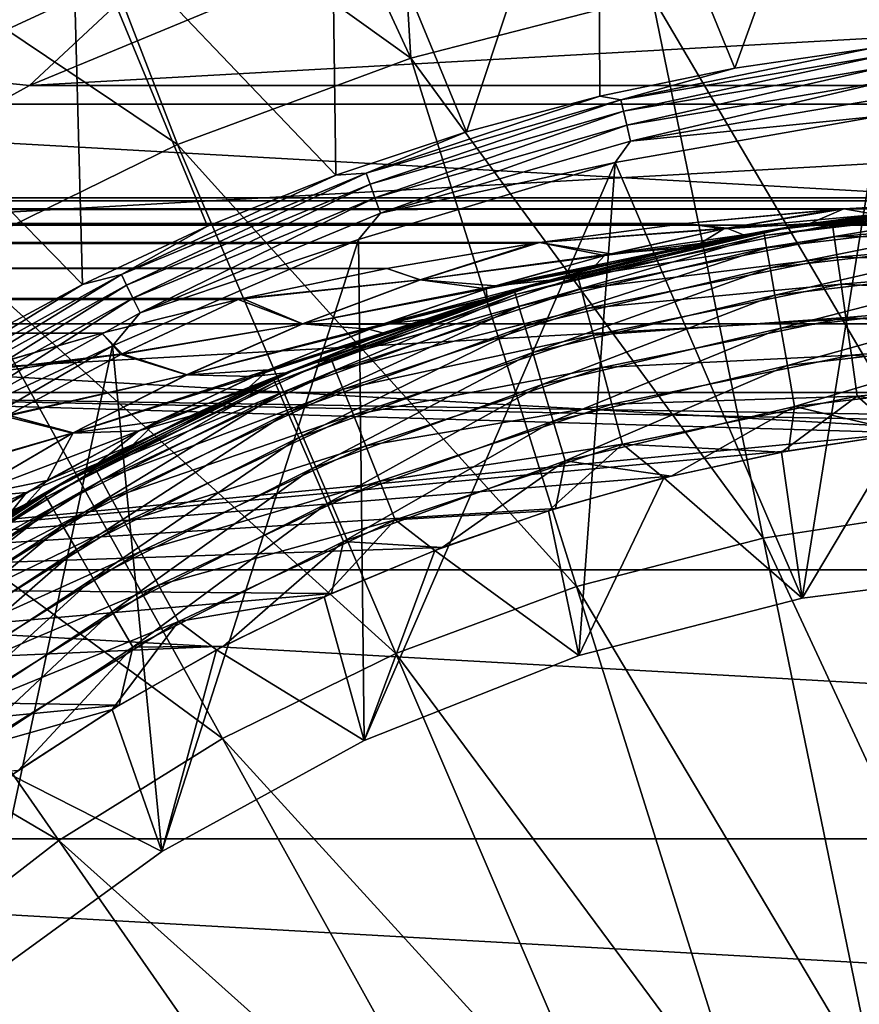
# Model space of a CAD drawing. Header units: metres. Extents: x -99 to 99, y -314 to 25.
# Tile 239 of 256: x 68.83 to 74.55, y 9.52 to 16.21. Entities that reach past the tile are written whole.
import ezdxf

# ---------------------------------------------------------------- set-up
doc = ezdxf.new("R2010")
doc.units = ezdxf.units.M
doc.layers.add('solid_K2442E1000C35', color=7, linetype='CONTINUOUS')

msp = doc.modelspace()

# ---------------------------------------------------------------- linework, layer by layer
at = {"layer": 'solid_K2442E1000C35'}
for points in [[(71.269821, 19.685183, 105.463318), (70.214149, 18.719818, 105.735352), (71.495819, 15.949481, 106.922951)], [(71.269821, 19.685183, 105.463318), (71.495819, 15.949481, 106.922951), (73.135078, 16.373915, 106.922951)], [(70.214149, 18.719818, 105.735352), (68.987137, 17.746292, 105.937035), (71.495819, 15.949481, 106.922951)], [(72.769127, 18.154652, 67.748955), (74.624939, 18.438951, 67.748955), (73.699707, 15.881289, 61.214134)], [(74.624939, 18.438951, 67.748955), (74.627853, 16.017242, 61.214134), (73.699707, 15.881289, 61.214134)], [(70.951591, 17.684059, 67.748955), (72.769127, 18.154652, 67.748955), (71.874939, 15.448812, 61.214134)], [(72.769127, 18.154652, 67.748955), (72.781029, 15.691598, 61.214134), (71.874939, 15.448812, 61.214134)], [(72.769127, 18.154652, 67.748955), (73.699707, 15.881289, 61.214134), (72.781029, 15.691598, 61.214134)], [(68.987137, 17.746292, 105.937035), (67.68177, 16.858307, 106.038902), (69.907913, 15.361385, 106.922951)], [(68.987137, 17.746292, 105.937035), (69.907913, 15.361385, 106.922951), (71.495819, 15.949481, 106.922951)], [(69.190994, 17.032003, 67.748955), (70.951591, 17.684059, 67.748955), (70.984497, 15.153751, 61.214134)], [(70.951591, 17.684059, 67.748955), (71.874939, 15.448812, 61.214134), (70.984497, 15.153751, 61.214134)], [(68.814323, 17.5394, 69.623055), (69.190994, 17.032003, 67.748955), (67.505394, 16.205179, 67.748955)], [(67.505394, 16.205179, 67.748955), (69.190994, 17.032003, 67.748955), (69.26255, 14.410977, 61.214134)], [(69.190994, 17.032003, 67.748955), (70.112717, 14.807416, 61.214134), (69.26255, 14.410977, 61.214134)], [(69.190994, 17.032003, 67.748955), (70.984497, 15.153751, 61.214134), (70.112717, 14.807416, 61.214134)], [(64.030457, 15.636824, -4), (65.859055, 16.934303, -4), (88.969543, 15.636824, -4)], [(65.859055, 16.934303, -4), (87.140945, 16.934303, -4), (88.969543, 15.636824, -4)], [(67.68177, 16.858307, 106.038902), (68.38765, 14.61566, 106.922951), (69.907913, 15.361385, 106.922951)], [(67.902145, 16.21727, -0.150918), (68.09951, 15.845012, -0.037981), (69.8619, 16.660381, -0.037981)], [(69.8619, 16.660381, -0.037981), (68.09951, 15.845012, -0.037981), (68.90049, 15.763797)], [(69.8619, 16.660381, -0.037981), (68.90049, 15.763797), (70.715027, 16.516176)], [(74.808861, 16.630329, 106.922951), (73.135078, 16.373915, 106.922951), (75.189697, 12.885227, 108.093414)], [(82.284973, 16.516176), (70.715027, 16.516176), (68.90049, 15.763797)], [(84.09951, 15.763797), (82.284973, 16.516176), (68.90049, 15.763797)], [(73.135078, 16.373915, 106.922951), (71.495819, 15.949481, 106.922951), (73.892845, 12.686557, 108.093414)], [(73.135078, 16.373915, 106.922951), (73.892845, 12.686557, 108.093414), (75.189697, 12.885227, 108.093414)], [(67.505394, 16.205179, 67.748955), (69.26255, 14.410977, 61.214134), (68.436874, 13.965777, 61.214134)], [(72.924179, 15.666691, 61.110237), (73.699707, 15.881289, 61.214134), (74.627853, 16.017242, 61.214134)], [(72.924179, 15.666691, 61.110237), (74.627853, 16.017242, 61.214134), (74.700775, 15.968547, 61.110237)], [(71.495819, 15.949481, 106.922951), (69.907913, 15.361385, 106.922951), (72.622742, 12.357704, 108.093414)], [(71.495819, 15.949481, 106.922951), (72.622742, 12.357704, 108.093414), (73.892845, 12.686557, 108.093414)], [(72.924179, 15.666691, 61.110237), (74.700775, 15.968547, 61.110237), (72.941956, 15.58881, 61.022266)], [(74.700775, 15.968547, 61.110237), (74.709724, 15.889165, 61.022266), (72.941956, 15.58881, 61.022266)], [(72.924179, 15.666691, 61.110237), (72.781029, 15.691598, 61.214134), (73.699707, 15.881289, 61.214134)], [(72.941956, 15.58881, 61.022266), (74.709724, 15.889165, 61.022266), (72.963852, 15.492889, 60.955631)], [(74.709724, 15.889165, 61.022266), (74.720734, 15.791396, 60.955631), (72.963852, 15.492889, 60.955631)], [(68.09951, 15.845012, -0.037981), (67.181786, 14.812854), (68.90049, 15.763797)], [(84.09951, 15.763797), (68.90049, 15.763797), (67.181786, 14.812854)], [(85.818214, 14.812853), (84.09951, 15.763797), (67.181786, 14.812854)], [(72.963852, 15.492889, 60.955631), (74.720734, 15.791396, 60.955631), (72.988625, 15.384347, 60.914093)], [(74.720734, 15.791396, 60.955631), (74.7332, 15.680763, 60.914093), (72.988625, 15.384347, 60.914093)], [(71.192551, 15.167818, 61.110237), (71.874939, 15.448812, 61.214134), (72.781029, 15.691598, 61.214134)], [(71.192551, 15.167818, 61.110237), (72.781029, 15.691598, 61.214134), (72.924179, 15.666691, 61.110237)], [(72.988625, 15.384347, 60.914093), (74.7332, 15.680763, 60.914093), (74.680573, 15.556073, 60.900002)], [(62.357864, 14.142136, -4), (64.030457, 15.636824, -4), (90.642136, 14.142136, -4)], [(64.030457, 15.636824, -4), (88.969543, 15.636824, -4), (90.642136, 14.142136, -4)], [(71.192551, 15.167818, 61.110237), (72.924179, 15.666691, 61.110237), (71.218933, 15.092416, 61.022266)], [(72.924179, 15.666691, 61.110237), (72.941956, 15.58881, 61.022266), (71.218933, 15.092416, 61.022266)], [(71.218933, 15.092416, 61.022266), (72.941956, 15.58881, 61.022266), (71.251427, 14.99955, 60.955631)], [(72.941956, 15.58881, 61.022266), (72.963852, 15.492889, 60.955631), (71.251427, 14.99955, 60.955631)], [(72.885605, 15.23935, 60.900002), (74.680573, 15.556073, 60.900002), (74.157684, 12.278581, 60.900002)], [(72.988625, 15.384347, 60.914093), (74.680573, 15.556073, 60.900002), (72.885605, 15.23935, 60.900002)], [(74.680573, 15.556073, 60.900002), (75.715096, 12.475332, 60.900002), (74.157684, 12.278581, 60.900002)], [(71.251427, 14.99955, 60.955631), (72.963852, 15.492889, 60.955631), (71.2882, 14.894464, 60.914093)], [(72.963852, 15.492889, 60.955631), (72.988625, 15.384347, 60.914093), (71.2882, 14.894464, 60.914093)], [(71.192551, 15.167818, 61.110237), (70.984497, 15.153751, 61.214134), (71.874939, 15.448812, 61.214134)], [(69.907913, 15.361385, 106.922951), (68.38765, 14.61566, 106.922951), (71.392433, 11.902046, 108.093414)], [(69.907913, 15.361385, 106.922951), (71.392433, 11.902046, 108.093414), (72.622742, 12.357704, 108.093414)], [(71.2882, 14.894464, 60.914093), (72.988625, 15.384347, 60.914093), (72.885605, 15.23935, 60.900002)], [(71.139763, 14.716301, 60.900002), (72.885605, 15.23935, 60.900002), (71.177711, 11.310313, 60.900002)], [(71.2882, 14.894464, 60.914093), (72.885605, 15.23935, 60.900002), (71.139763, 14.716301, 60.900002)], [(72.885605, 15.23935, 60.900002), (72.637238, 11.888187, 60.900002), (71.177711, 11.310313, 60.900002)], [(72.885605, 15.23935, 60.900002), (74.157684, 12.278581, 60.900002), (72.637238, 11.888187, 60.900002)], [(69.527664, 14.4782, 61.110237), (70.984497, 15.153751, 61.214134), (71.192551, 15.167818, 61.110237)], [(69.527664, 14.4782, 61.110237), (71.192551, 15.167818, 61.110237), (69.562325, 14.406226, 61.022266)], [(69.527664, 14.4782, 61.110237), (70.112717, 14.807416, 61.214134), (70.984497, 15.153751, 61.214134)], [(71.192551, 15.167818, 61.110237), (71.218933, 15.092416, 61.022266), (69.562325, 14.406226, 61.022266)], [(69.562325, 14.406226, 61.022266), (71.218933, 15.092416, 61.022266), (69.605019, 14.317582, 60.955631)], [(71.218933, 15.092416, 61.022266), (71.251427, 14.99955, 60.955631), (69.605019, 14.317582, 60.955631)], [(-76.5, 15, 41), (-75.445061, 14.980345, 41.767639), (76.5, 15, 41)], [(75.445061, 14.980345, 40.232365), (-76.5, 15, 41), (76.5, 15, 41)], [(-75.445068, 14.980345, 40.232365), (-76.5, 15, 41), (75.445061, 14.980345, 40.232365)], [(-75.445061, 14.980345, 41.767639), (75.445061, 14.980345, 41.767639), (76.5, 15, 41)], [(69.605019, 14.317582, 60.955631), (71.251427, 14.99955, 60.955631), (69.65332, 14.217275, 60.914093)], [(71.251427, 14.99955, 60.955631), (71.2882, 14.894464, 60.914093), (69.65332, 14.217275, 60.914093)], [(-75.445068, 14.980345, 40.232365), (75.445061, 14.980345, 40.232365), (74.440598, 14.92485, 39.500381)], [(-74.440598, 14.92485, 39.500381), (-75.445068, 14.980345, 40.232365), (74.440598, 14.92485, 39.500381)], [(-75.445061, 14.980345, 41.767639), (-74.440727, 14.924859, 42.499531), (75.445061, 14.980345, 41.767639)], [(-74.440727, 14.924859, 42.499531), (74.440727, 14.924859, 42.499527), (75.445061, 14.980345, 41.767639)], [(74.967117, 14.921471, 38.894947), (75.627831, 14.974623, 1.5), (73.895279, 14.772117, 1.5)], [(73.900284, 14.743732, 1.207365), (73.895279, 14.772117, 1.5), (75.627831, 14.974623, 1.5)], [(73.900284, 14.743732, 1.207365), (75.627831, 14.974623, 1.5), (75.629501, 14.945849, 1.207365)], [(73.900284, 14.743732, 1.207365), (75.629501, 14.945849, 1.207365), (73.915123, 14.659559, 0.925703)], [(75.629501, 14.945849, 1.207365), (75.634476, 14.860522, 0.925703), (73.915123, 14.659559, 0.925703)], [(74.207642, 14.823801, 44.148235), (74.080696, 14.803614, 58), (75.803123, 14.983804, 58)], [(74.363586, 14.818307, 58.290897), (75.803123, 14.983804, 58), (74.080696, 14.803614, 58)], [(74.661087, 14.886853, 43.525505), (74.207642, 14.823801, 44.148235), (75.803123, 14.983804, 58)], [(74.363586, 14.818307, 58.290897), (76.12603, 14.966851, 58.290897), (75.803123, 14.983804, 58)], [(76.128159, 14.881739, 58.572662), (76.12603, 14.966851, 58.290897), (74.363586, 14.818307, 58.290897)], [(75.73101, 14.980276, 39.943222), (74.440598, 14.92485, 39.500381), (75.445061, 14.980345, 40.232365)], [(74.967117, 14.921471, 38.894947), (74.440598, 14.92485, 39.500381), (75.73101, 14.980276, 39.943222)], [(75.576675, 14.971556, 42.268478), (75.445061, 14.980345, 41.767639), (74.440727, 14.924859, 42.499527)], [(75.576675, 14.971556, 42.268478), (74.440727, 14.924859, 42.499527), (75.117752, 14.936177, 42.89822)], [(75.117752, 14.936177, 42.89822), (74.440727, 14.924859, 42.499527), (74.661087, 14.886853, 43.525505)], [(-74.440727, 14.924859, 42.499531), (-74.398483, 14.921737, 42.530289), (74.440727, 14.924859, 42.499527)], [(-74.440598, 14.92485, 39.500381), (74.440598, 14.92485, 39.500381), (74.398499, 14.921738, 39.469719)], [(-74.398499, 14.921738, 39.469723), (-74.440598, 14.92485, 39.500381), (74.398499, 14.921738, 39.469719)], [(-74.398499, 14.921738, 39.469723), (74.398499, 14.921738, 39.469719), (73.360504, 14.824795, 38.714069)], [(-73.360504, 14.824795, 38.714073), (-74.398499, 14.921738, 39.469723), (73.360504, 14.824795, 38.714069)], [(-74.398483, 14.921737, 42.530289), (74.398491, 14.921737, 42.530285), (74.440727, 14.924859, 42.499527)], [(-74.398483, 14.921737, 42.530289), (-73.360489, 14.824792, 43.285942), (74.398491, 14.921737, 42.530285)], [(-73.360489, 14.824792, 43.285942), (73.360489, 14.824793, 43.285942), (74.398491, 14.921737, 42.530285)], [(69.65332, 14.217275, 60.914093), (71.2882, 14.894464, 60.914093), (71.139763, 14.716301, 60.900002)], [(73.360489, 14.824793, 43.285942), (74.440727, 14.924859, 42.499527), (74.398491, 14.921737, 42.530285)], [(73.645462, 14.793345, 43.593361), (74.440727, 14.924859, 42.499527), (73.360489, 14.824793, 43.285942)], [(73.623642, 14.789124, 38.376663), (73.360504, 14.824795, 38.714069), (74.398499, 14.921738, 39.469719)], [(73.623642, 14.789124, 38.376663), (74.398499, 14.921738, 39.469719), (74.440598, 14.92485, 39.500381)], [(73.623642, 14.789124, 38.376663), (74.440598, 14.92485, 39.500381), (74.210327, 14.824217, 37.855389)], [(73.645462, 14.793345, 43.593361), (74.661087, 14.886853, 43.525505), (74.440727, 14.924859, 42.499527)], [(73.645462, 14.793345, 43.593361), (74.207642, 14.823801, 44.148235), (74.661087, 14.886853, 43.525505)], [(74.210327, 14.824217, 37.855389), (74.967117, 14.921471, 38.894947), (73.895279, 14.772117, 1.5)], [(74.210327, 14.824217, 37.855389), (74.440598, 14.92485, 39.500381), (74.967117, 14.921471, 38.894947)], [(74.37574, 14.734039, 58.572662), (76.128159, 14.881739, 58.572662), (74.363586, 14.818307, 58.290897)], [(76.131615, 14.743258, 58.832375), (76.128159, 14.881739, 58.572662), (74.37574, 14.734039, 58.572662)], [(-73.360504, 14.824795, 38.714073), (73.360504, 14.824795, 38.714069), (72.370422, 14.695506, 37.992992)], [(-72.370422, 14.695506, 37.992992), (-73.360504, 14.824795, 38.714073), (72.370422, 14.695506, 37.992992)], [(-73.360489, 14.824792, 43.285942), (-72.370537, 14.695523, 44.006927), (73.360489, 14.824793, 43.285942)], [(-72.370537, 14.695523, 44.006927), (72.370537, 14.695523, 44.006927), (73.360489, 14.824793, 43.285942)], [(85.818214, 14.812853), (67.181786, 14.812854), (65.580643, 13.675435)], [(87.419357, 13.675434), (85.818214, 14.812853), (65.580643, 13.675435)], [(69.527664, 14.4782, 61.110237), (69.26255, 14.410977, 61.214134), (70.112717, 14.807416, 61.214134)], [(73.623642, 14.789124, 38.376663), (72.370422, 14.695506, 37.992992), (73.360504, 14.824795, 38.714069)], [(73.645462, 14.793345, 43.593361), (73.360489, 14.824793, 43.285942), (72.370537, 14.695523, 44.006927)], [(72.437843, 14.43949, 46.578682), (72.390518, 14.426093, 58), (74.080696, 14.803614, 58)], [(72.630966, 14.462955, 58.290897), (74.080696, 14.803614, 58), (72.390518, 14.426093, 58)], [(72.872536, 14.554777, 45.981647), (72.437843, 14.43949, 46.578682), (74.080696, 14.803614, 58)], [(72.630966, 14.462955, 58.290897), (74.363586, 14.818307, 58.290897), (74.080696, 14.803614, 58)], [(74.37574, 14.734039, 58.572662), (74.363586, 14.818307, 58.290897), (72.630966, 14.462955, 58.290897)], [(73.312645, 14.657447, 45.377438), (72.872536, 14.554777, 45.981647), (74.080696, 14.803614, 58)], [(73.758034, 14.747258, 44.765495), (73.312645, 14.657447, 45.377438), (74.080696, 14.803614, 58)], [(73.464188, 14.689584, 36.830872), (74.210327, 14.824217, 37.855389), (73.895279, 14.772117, 1.5)], [(73.623642, 14.789124, 38.376663), (74.210327, 14.824217, 37.855389), (73.464188, 14.689584, 36.830872)], [(73.645462, 14.793345, 43.593361), (73.758034, 14.747258, 44.765495), (74.207642, 14.823801, 44.148235)], [(74.207642, 14.823801, 44.148235), (73.758034, 14.747258, 44.765495), (74.080696, 14.803614, 58)], [(73.915123, 14.659559, 0.925703), (75.634476, 14.860522, 0.925703), (73.939232, 14.522839, 0.666155)], [(75.634476, 14.860522, 0.925703), (75.642548, 14.721928, 0.666155), (73.939232, 14.522839, 0.666155)], [(73.464188, 14.689584, 36.830872), (73.895279, 14.772117, 1.5), (72.197952, 14.369843, 1.5)], [(72.206215, 14.342232, 1.207365), (72.197952, 14.369843, 1.5), (73.895279, 14.772117, 1.5)], [(72.206215, 14.342232, 1.207365), (73.895279, 14.772117, 1.5), (73.900284, 14.743732, 1.207365)], [(72.206215, 14.342232, 1.207365), (73.900284, 14.743732, 1.207365), (72.230728, 14.260351, 0.925703)], [(73.900284, 14.743732, 1.207365), (73.915123, 14.659559, 0.925703), (72.230728, 14.260351, 0.925703)], [(73.623642, 14.789124, 38.376663), (72.812294, 14.607807, 37.25787), (72.370422, 14.695506, 37.992992)], [(72.855507, 14.618647, 44.68256), (73.645462, 14.793345, 43.593361), (72.370537, 14.695523, 44.006927)], [(72.652969, 14.380707, 58.572662), (74.37574, 14.734039, 58.572662), (72.630966, 14.462955, 58.290897)], [(74.395508, 14.596933, 58.832375), (74.37574, 14.734039, 58.572662), (72.652969, 14.380707, 58.572662)], [(73.623642, 14.789124, 38.376663), (73.464188, 14.689584, 36.830872), (72.812294, 14.607807, 37.25787)], [(72.855507, 14.618647, 44.68256), (73.758034, 14.747258, 44.765495), (73.645462, 14.793345, 43.593361)], [(72.855507, 14.618647, 44.68256), (73.312645, 14.657447, 45.377438), (73.758034, 14.747258, 44.765495)], [(74.395508, 14.596933, 58.832375), (76.131615, 14.743258, 58.832375), (74.37574, 14.734039, 58.572662)], [(76.136276, 14.556743, 59.060036), (76.131615, 14.743258, 58.832375), (74.395508, 14.596933, 58.832375)], [(-72.370537, 14.695523, 44.006927), (-72.337395, 14.690567, 44.031044), (72.370537, 14.695523, 44.006927)], [(-72.370422, 14.695506, 37.992992), (72.370422, 14.695506, 37.992992), (72.337418, 14.690571, 37.968971)], [(-72.337418, 14.690571, 37.968975), (-72.370422, 14.695506, 37.992992), (72.337418, 14.690571, 37.968971)], [(-72.337418, 14.690571, 37.968975), (72.337418, 14.690571, 37.968971), (71.332458, 14.520377, 37.237202)], [(-71.332458, 14.520377, 37.237202), (-72.337418, 14.690571, 37.968975), (71.332458, 14.520377, 37.237202)], [(-72.337395, 14.690567, 44.031044), (72.337395, 14.690567, 44.031044), (72.370537, 14.695523, 44.006927)], [(-72.337395, 14.690567, 44.031044), (-71.332428, 14.520371, 44.762821), (72.337395, 14.690567, 44.031044)], [(-71.332428, 14.520371, 44.762821), (71.332436, 14.520371, 44.762817), (72.337395, 14.690567, 44.031044)], [(69.466721, 13.994093, 60.900002), (71.139763, 14.716301, 60.900002), (69.802139, 10.554075, 60.900002)], [(69.65332, 14.217275, 60.914093), (71.139763, 14.716301, 60.900002), (69.466721, 13.994093, 60.900002)], [(71.139763, 14.716301, 60.900002), (71.177711, 11.310313, 60.900002), (69.802139, 10.554075, 60.900002)], [(71.560692, 14.442942, 45.124176), (72.337395, 14.690567, 44.031044), (71.332436, 14.520371, 44.762817)], [(71.559486, 14.442544, 36.874229), (71.332458, 14.520377, 37.237202), (72.337418, 14.690571, 37.968971)], [(71.559486, 14.442544, 36.874229), (72.337418, 14.690571, 37.968971), (72.370422, 14.695506, 37.992992)], [(72.812294, 14.607807, 37.25787), (71.559486, 14.442544, 36.874229), (72.370422, 14.695506, 37.992992)], [(71.560692, 14.442942, 45.124176), (72.370537, 14.695523, 44.006927), (72.337395, 14.690567, 44.031044)], [(72.855507, 14.618647, 44.68256), (72.370537, 14.695523, 44.006927), (71.560692, 14.442942, 45.124176)], [(72.731491, 14.518895, 35.824638), (73.464188, 14.689584, 36.830872), (72.197952, 14.369843, 1.5)], [(72.812294, 14.607807, 37.25787), (73.464188, 14.689584, 36.830872), (72.731491, 14.518895, 35.824638)], [(73.939232, 14.522839, 0.666155), (75.642548, 14.721928, 0.666155), (73.97168, 14.338836, 0.438715)], [(75.642548, 14.721928, 0.666155), (75.653412, 14.535402, 0.438715), (73.97168, 14.338836, 0.438715)], [(68.38765, 14.61566, 106.922951), (66.95063, 13.719959, 106.922951), (70.214523, 11.324256, 108.093414)], [(68.38765, 14.61566, 106.922951), (70.214523, 11.324256, 108.093414), (71.392433, 11.902046, 108.093414)], [(72.812294, 14.607807, 37.25787), (72.007271, 14.380527, 36.145138), (71.559486, 14.442544, 36.874229)], [(72.071487, 14.400431, 45.76609), (72.855507, 14.618647, 44.68256), (71.560692, 14.442942, 45.124176)], [(72.812294, 14.607807, 37.25787), (72.731491, 14.518895, 35.824638), (72.007271, 14.380527, 36.145138)], [(72.071487, 14.400431, 45.76609), (72.872536, 14.554777, 45.981647), (73.312645, 14.657447, 45.377438)], [(72.071487, 14.400431, 45.76609), (73.312645, 14.657447, 45.377438), (72.855507, 14.618647, 44.68256)], [(72.230728, 14.260351, 0.925703), (73.915123, 14.659559, 0.925703), (72.270546, 14.127354, 0.666155)], [(73.915123, 14.659559, 0.925703), (73.939232, 14.522839, 0.666155), (72.270546, 14.127354, 0.666155)], [(72.688766, 14.246889, 58.832375), (74.395508, 14.596933, 58.832375), (72.652969, 14.380707, 58.572662)], [(74.422127, 14.412269, 59.060036), (74.395508, 14.596933, 58.832375), (72.688766, 14.246889, 58.832375)], [(74.422127, 14.412269, 59.060036), (76.136276, 14.556743, 59.060036), (74.395508, 14.596933, 58.832375)], [(72.071487, 14.400431, 45.76609), (72.437843, 14.43949, 46.578682), (72.872536, 14.554777, 45.981647)], [(73.97168, 14.338836, 0.438715), (75.653412, 14.535402, 0.438715), (74.011208, 14.114635, 0.252141)], [(75.653412, 14.535402, 0.438715), (75.666649, 14.308127, 0.252141), (74.011208, 14.114635, 0.252141)], [(76.14196, 14.329373, 59.246876), (76.136276, 14.556743, 59.060036), (74.422127, 14.412269, 59.060036)], [(-71.332458, 14.520377, 37.237202), (71.332458, 14.520377, 37.237202), (70.349258, 14.315803, 36.521408)], [(-70.349266, 14.315804, 36.521412), (-71.332458, 14.520377, 37.237202), (70.349258, 14.315803, 36.521408)], [(-71.332428, 14.520371, 44.762821), (-70.349228, 14.315795, 45.478615), (71.332436, 14.520371, 44.762817)], [(-70.349228, 14.315795, 45.478615), (70.349228, 14.315796, 45.478615), (71.332436, 14.520371, 44.762817)], [(67.950462, 13.60651, 61.110237), (69.26255, 14.410977, 61.214134), (69.527664, 14.4782, 61.110237)], [(67.950462, 13.60651, 61.110237), (69.527664, 14.4782, 61.110237), (67.992966, 13.53887, 61.022266)], [(69.527664, 14.4782, 61.110237), (69.562325, 14.406226, 61.022266), (67.992966, 13.53887, 61.022266)], [(71.560692, 14.442942, 45.124176), (71.332436, 14.520371, 44.762817), (70.349228, 14.315796, 45.478615)], [(71.559486, 14.442544, 36.874229), (70.349258, 14.315803, 36.521408), (71.332458, 14.520377, 37.237202)], [(70.952339, 13.905752, 58.290897), (72.630966, 14.462955, 58.290897), (72.390518, 14.426093, 58)], [(72.652969, 14.380707, 58.572662), (72.630966, 14.462955, 58.290897), (70.952339, 13.905752, 58.290897)], [(72.007271, 14.380527, 36.145138), (72.731491, 14.518895, 35.824638), (72.01487, 14.313756, 34.840343)], [(72.01487, 14.313756, 34.840343), (72.731491, 14.518895, 35.824638), (72.197952, 14.369843, 1.5)], [(72.270546, 14.127354, 0.666155), (73.939232, 14.522839, 0.666155), (72.324135, 13.948361, 0.438715)], [(73.939232, 14.522839, 0.666155), (73.97168, 14.338836, 0.438715), (72.324135, 13.948361, 0.438715)], [(67.950462, 13.60651, 61.110237), (68.436874, 13.965777, 61.214134), (69.26255, 14.410977, 61.214134)], [(67.992966, 13.53887, 61.022266), (69.562325, 14.406226, 61.022266), (68.045311, 13.455564, 60.955631)], [(69.562325, 14.406226, 61.022266), (69.605019, 14.317582, 60.955631), (68.045311, 13.455564, 60.955631)], [(71.560692, 14.442942, 45.124176), (70.349228, 14.315796, 45.478615), (70.321442, 14.309451, 45.498844)], [(70.76091, 14.143491, 46.23299), (71.560692, 14.442942, 45.124176), (70.321442, 14.309451, 45.498844)], [(71.559486, 14.442544, 36.874229), (70.758644, 14.142584, 35.763931), (70.349258, 14.315803, 36.521408)], [(71.174698, 14.022881, 48.313427), (70.755119, 13.856276, 58), (72.390518, 14.426093, 58)], [(70.952339, 13.905752, 58.290897), (72.390518, 14.426093, 58), (70.755119, 13.856276, 58)], [(72.007271, 14.380527, 36.145138), (70.758644, 14.142584, 35.763931), (71.559486, 14.442544, 36.874229)], [(72.071487, 14.400431, 45.76609), (71.560692, 14.442942, 45.124176), (70.76091, 14.143491, 46.23299)], [(71.294701, 14.138049, 46.842209), (72.071487, 14.400431, 45.76609), (70.76091, 14.143491, 46.23299)], [(71.588448, 14.173096, 47.745079), (71.174698, 14.022881, 48.313427), (72.390518, 14.426093, 58)], [(71.294701, 14.138049, 46.842209), (72.009514, 14.312077, 47.167023), (72.437843, 14.43949, 46.578682)], [(71.294701, 14.138049, 46.842209), (72.437843, 14.43949, 46.578682), (72.071487, 14.400431, 45.76609)], [(72.009514, 14.312077, 47.167023), (71.588448, 14.173096, 47.745079), (72.390518, 14.426093, 58)], [(72.437843, 14.43949, 46.578682), (72.009514, 14.312077, 47.167023), (72.390518, 14.426093, 58)], [(72.736977, 14.066652, 59.060036), (74.422127, 14.412269, 59.060036), (72.688766, 14.246889, 58.832375)], [(74.454582, 14.187156, 59.246876), (74.422127, 14.412269, 59.060036), (72.736977, 14.066652, 59.060036)], [(74.454582, 14.187156, 59.246876), (76.14196, 14.329373, 59.246876), (74.422127, 14.412269, 59.060036)], [(72.01487, 14.313756, 34.840343), (72.197952, 14.369843, 1.5), (70.5588, 13.773241, 1.5)], [(70.570221, 13.746777, 1.207365), (70.5588, 13.773241, 1.5), (72.197952, 14.369843, 1.5)], [(70.570221, 13.746777, 1.207365), (72.197952, 14.369843, 1.5), (72.206215, 14.342232, 1.207365)], [(70.570221, 13.746777, 1.207365), (72.206215, 14.342232, 1.207365), (70.604073, 13.668296, 0.925703)], [(72.206215, 14.342232, 1.207365), (72.230728, 14.260351, 0.925703), (70.604073, 13.668296, 0.925703)], [(72.007271, 14.380527, 36.145138), (71.210022, 14.106567, 35.040401), (70.758644, 14.142584, 35.763931)], [(70.983887, 13.826674, 58.572662), (72.652969, 14.380707, 58.572662), (70.952339, 13.905752, 58.290897)], [(72.688766, 14.246889, 58.832375), (72.652969, 14.380707, 58.572662), (70.983887, 13.826674, 58.572662)], [(72.007271, 14.380527, 36.145138), (72.01487, 14.313756, 34.840343), (71.210022, 14.106567, 35.040401)], [(72.324135, 13.948361, 0.438715), (73.97168, 14.338836, 0.438715), (72.389427, 13.730266, 0.252141)], [(73.97168, 14.338836, 0.438715), (74.011208, 14.114635, 0.252141), (72.389427, 13.730266, 0.252141)], [(76.148438, 14.069905, 59.385708), (76.14196, 14.329373, 59.246876), (74.454582, 14.187156, 59.246876)], [(-70.349266, 14.315804, 36.521412), (70.349258, 14.315803, 36.521408), (70.321342, 14.309428, 36.501083)], [(-70.321342, 14.309428, 36.501083), (-70.349266, 14.315804, 36.521412), (70.321342, 14.309428, 36.501083)], [(-70.349228, 14.315795, 45.478615), (-70.321442, 14.309451, 45.498844), (70.349228, 14.315796, 45.478615)], [(-70.321442, 14.309451, 45.498844), (70.321442, 14.309451, 45.498844), (70.349228, 14.315796, 45.478615)], [(-70.321442, 14.309451, 45.498844), (-69.393562, 14.079169, 46.174648), (70.321442, 14.309451, 45.498844)], [(-70.321342, 14.309428, 36.501083), (70.321342, 14.309428, 36.501083), (69.393593, 14.079179, 35.825378)], [(-69.3936, 14.07918, 35.825382), (-70.321342, 14.309428, 36.501083), (69.393593, 14.079179, 35.825378)], [(-69.393562, 14.079169, 46.174648), (69.393562, 14.07917, 46.174644), (70.321442, 14.309451, 45.498844)], [(68.045311, 13.455564, 60.955631), (69.605019, 14.317582, 60.955631), (68.104546, 13.361295, 60.914093)], [(69.605019, 14.317582, 60.955631), (69.65332, 14.217275, 60.914093), (68.104546, 13.361295, 60.914093)], [(69.531189, 13.939694, 46.593853), (70.321442, 14.309451, 45.498844), (69.393562, 14.07917, 46.174644)], [(69.522591, 13.93539, 35.394253), (69.393593, 14.079179, 35.825378), (70.321342, 14.309428, 36.501083)], [(70.758644, 14.142584, 35.763931), (69.522591, 13.93539, 35.394253), (70.321342, 14.309428, 36.501083)], [(70.76091, 14.143491, 46.23299), (70.321442, 14.309451, 45.498844), (69.531189, 13.939694, 46.593853)], [(70.758644, 14.142584, 35.763931), (70.321342, 14.309428, 36.501083), (70.349258, 14.315803, 36.521408)], [(71.318184, 14.076534, 33.883762), (72.01487, 14.313756, 34.840343), (70.5588, 13.773241, 1.5)], [(71.210022, 14.106567, 35.040401), (72.01487, 14.313756, 34.840343), (71.318184, 14.076534, 33.883762)], [(71.294701, 14.138049, 46.842209), (71.588448, 14.173096, 47.745079), (72.009514, 14.312077, 47.167023)], [(74.011208, 14.114635, 0.252141), (75.666649, 14.308127, 0.252141), (74.056305, 13.858869, 0.113618)], [(75.666649, 14.308127, 0.252141), (75.681747, 14.048856, 0.113618), (74.056305, 13.858869, 0.113618)], [(68.104546, 13.361295, 60.914093), (69.65332, 14.217275, 60.914093), (69.466721, 13.994093, 60.900002)], [(70.604073, 13.668296, 0.925703), (72.230728, 14.260351, 0.925703), (70.659058, 13.54082, 0.666155)], [(72.230728, 14.260351, 0.925703), (72.270546, 14.127354, 0.666155), (70.659058, 13.54082, 0.666155)], [(71.035217, 13.69801, 58.832375), (72.688766, 14.246889, 58.832375), (70.983887, 13.826674, 58.572662)], [(72.736977, 14.066652, 59.060036), (72.688766, 14.246889, 58.832375), (71.035217, 13.69801, 58.832375)], [(60.863178, 12.469543, -4), (62.357864, 14.142136, -4), (92.136826, 12.469543, -4)], [(62.357864, 14.142136, -4), (90.642136, 14.142136, -4), (92.136826, 12.469543, -4)], [(70.758644, 14.142584, 35.763931), (69.969788, 13.795128, 34.664585), (69.522591, 13.93539, 35.394253)], [(69.973076, 13.796674, 47.330887), (70.76091, 14.143491, 46.23299), (69.531189, 13.939694, 46.593853)], [(71.210022, 14.106567, 35.040401), (69.969788, 13.795128, 34.664585), (70.758644, 14.142584, 35.763931)], [(71.294701, 14.138049, 46.842209), (70.76091, 14.143491, 46.23299), (69.973076, 13.796674, 47.330887)], [(70.526619, 13.830791, 47.908932), (71.294701, 14.138049, 46.842209), (69.973076, 13.796674, 47.330887)], [(70.526619, 13.830791, 47.908932), (71.174698, 14.022881, 48.313427), (71.588448, 14.173096, 47.745079)], [(70.526619, 13.830791, 47.908932), (71.588448, 14.173096, 47.745079), (71.294701, 14.138049, 46.842209)], [(72.795753, 13.846938, 59.246876), (74.454582, 14.187156, 59.246876), (72.736977, 14.066652, 59.060036)], [(74.491623, 13.930264, 59.385708), (74.454582, 14.187156, 59.246876), (72.795753, 13.846938, 59.246876)], [(74.491623, 13.930264, 59.385708), (76.148438, 14.069905, 59.385708), (74.454582, 14.187156, 59.246876)], [(-69.3936, 14.07918, 35.825382), (69.393593, 14.079179, 35.825378), (68.467392, 13.812672, 35.151062)], [(-69.393562, 14.079169, 46.174648), (-68.467354, 13.812661, 46.848965), (69.393562, 14.07917, 46.174644)], [(-68.467354, 13.812661, 46.848965), (68.467354, 13.812662, 46.848961), (69.393562, 14.07917, 46.174644)], [(69.531189, 13.939694, 46.593853), (69.393562, 14.07917, 46.174644), (68.467354, 13.812662, 46.848961)], [(69.522591, 13.93539, 35.394253), (68.467392, 13.812672, 35.151062), (69.393593, 14.079179, 35.825378)], [(71.210022, 14.106567, 35.040401), (70.422119, 13.785158, 33.945812), (69.969788, 13.795128, 34.664585)], [(71.210022, 14.106567, 35.040401), (71.318184, 14.076534, 33.883762), (70.422119, 13.785158, 33.945812)], [(70.422119, 13.785158, 33.945812), (71.318184, 14.076534, 33.883762), (70.643387, 13.80942, 32.956841)], [(70.643387, 13.80942, 32.956841), (71.318184, 14.076534, 33.883762), (70.5588, 13.773241, 1.5)], [(70.659058, 13.54082, 0.666155), (72.270546, 14.127354, 0.666155), (70.733063, 13.369259, 0.438715)], [(72.270546, 14.127354, 0.666155), (72.324135, 13.948361, 0.438715), (70.733063, 13.369259, 0.438715)], [(71.104347, 13.524718, 59.060036), (72.736977, 14.066652, 59.060036), (71.035217, 13.69801, 58.832375)], [(72.795753, 13.846938, 59.246876), (72.736977, 14.066652, 59.060036), (71.104347, 13.524718, 59.060036)], [(72.389427, 13.730266, 0.252141), (74.011208, 14.114635, 0.252141), (72.463913, 13.481464, 0.113618)], [(74.011208, 14.114635, 0.252141), (74.056305, 13.858869, 0.113618), (72.463913, 13.481464, 0.113618)], [(74.491623, 13.930264, 59.385708), (76.155472, 13.788331, 59.47118), (76.148438, 14.069905, 59.385708)], [(67.889122, 13.0826, 60.900002), (69.466721, 13.994093, 60.900002), (68.532188, 9.6314, 60.900002)], [(68.104546, 13.361295, 60.914093), (69.466721, 13.994093, 60.900002), (67.889122, 13.0826, 60.900002)], [(69.466721, 13.994093, 60.900002), (69.802139, 10.554075, 60.900002), (68.532188, 9.6314, 60.900002)], [(71.174698, 14.022881, 48.313427), (70.372513, 13.691382, 49.415062), (70.755119, 13.856276, 58)], [(70.526619, 13.830791, 47.908932), (70.372513, 13.691382, 49.415062), (71.174698, 14.022881, 48.313427)], [(74.056305, 13.858869, 0.113618), (75.681747, 14.048856, 0.113618), (74.105232, 13.581388, 0.028478)], [(75.681747, 14.048856, 0.113618), (75.698128, 13.76757, 0.028478), (74.105232, 13.581388, 0.028478)], [(69.531189, 13.939694, 46.593853), (68.467354, 13.812662, 46.848961), (68.30275, 13.761271, 46.968872)], [(68.756554, 13.52239, 47.675285), (69.531189, 13.939694, 46.593853), (68.30275, 13.761271, 46.968872)], [(69.522591, 13.93539, 35.394253), (68.739822, 13.512764, 34.301331), (68.467392, 13.812672, 35.151062)], [(69.969788, 13.795128, 34.664585), (68.739822, 13.512764, 34.301331), (69.522591, 13.93539, 35.394253)], [(69.973076, 13.796674, 47.330887), (69.531189, 13.939694, 46.593853), (68.756554, 13.52239, 47.675285)], [(70.733063, 13.369259, 0.438715), (72.324135, 13.948361, 0.438715), (70.823235, 13.160218, 0.252141)], [(72.324135, 13.948361, 0.438715), (72.389427, 13.730266, 0.252141), (70.823235, 13.160218, 0.252141)], [(72.862831, 13.596207, 59.385708), (74.491623, 13.930264, 59.385708), (72.795753, 13.846938, 59.246876)], [(72.862831, 13.596207, 59.385708), (74.531815, 13.651484, 59.47118), (74.491623, 13.930264, 59.385708)], [(74.491623, 13.930264, 59.385708), (74.531815, 13.651484, 59.47118), (76.155472, 13.788331, 59.47118)], [(69.351135, 13.154476, 58.290897), (70.952339, 13.905752, 58.290897), (70.755119, 13.856276, 58)], [(70.983887, 13.826674, 58.572662), (70.952339, 13.905752, 58.290897), (69.351135, 13.154476, 58.290897)], [(69.969788, 13.795128, 34.664585), (69.194534, 13.399638, 33.57851), (68.739822, 13.512764, 34.301331)], [(69.198814, 13.401958, 48.415562), (69.973076, 13.796674, 47.330887), (68.756554, 13.52239, 47.675285)], [(70.422119, 13.785158, 33.945812), (69.194534, 13.399638, 33.57851), (69.969788, 13.795128, 34.664585)], [(69.606087, 13.321937, 50.467651), (69.196297, 13.101754, 58), (70.755119, 13.856276, 58)], [(69.351135, 13.154476, 58.290897), (70.755119, 13.856276, 58), (69.196297, 13.101754, 58)], [(70.526619, 13.830791, 47.908932), (69.973076, 13.796674, 47.330887), (69.198814, 13.401958, 48.415562)], [(69.768669, 13.47794, 48.96423), (70.526619, 13.830791, 47.908932), (69.198814, 13.401958, 48.415562)], [(69.391792, 13.07967, 58.572662), (70.983887, 13.826674, 58.572662), (69.351135, 13.154476, 58.290897)], [(71.035217, 13.69801, 58.832375), (70.983887, 13.826674, 58.572662), (69.391792, 13.07967, 58.572662)], [(70.372513, 13.691382, 49.415062), (69.606087, 13.321937, 50.467651), (70.755119, 13.856276, 58)], [(69.645134, 13.415505, 32.86359), (70.643387, 13.80942, 32.956841), (69.992867, 13.515073, 32.063492)], [(70.422119, 13.785158, 33.945812), (70.643387, 13.80942, 32.956841), (69.645134, 13.415505, 32.86359)], [(69.768669, 13.47794, 48.96423), (70.372513, 13.691382, 49.415062), (70.526619, 13.830791, 47.908932)], [(69.992867, 13.515073, 32.063492), (70.643387, 13.80942, 32.956841), (70.5588, 13.773241, 1.5)], [(71.188629, 13.313468, 59.246876), (72.795753, 13.846938, 59.246876), (71.104347, 13.524718, 59.060036)], [(72.862831, 13.596207, 59.385708), (72.795753, 13.846938, 59.246876), (71.188629, 13.313468, 59.246876)], [(72.463913, 13.481464, 0.113618), (74.056305, 13.858869, 0.113618), (72.544724, 13.211539, 0.028478)], [(74.056305, 13.858869, 0.113618), (74.105232, 13.581388, 0.028478), (72.544724, 13.211539, 0.028478)], [(69.992867, 13.515073, 32.063492), (70.5588, 13.773241, 1.5), (69, 12.990381, 1.5)], [(69.014412, 12.965421, 1.207365), (69, 12.990381, 1.5), (70.5588, 13.773241, 1.5)], [(69.014412, 12.965421, 1.207365), (70.5588, 13.773241, 1.5), (70.570221, 13.746777, 1.207365)], [(69.014412, 12.965421, 1.207365), (70.570221, 13.746777, 1.207365), (69.057144, 12.8914, 0.925703)], [(70.570221, 13.746777, 1.207365), (70.604073, 13.668296, 0.925703), (69.057144, 12.8914, 0.925703)], [(70.422119, 13.785158, 33.945812), (69.645134, 13.415505, 32.86359), (69.194534, 13.399638, 33.57851)], [(70.823235, 13.160218, 0.252141), (72.389427, 13.730266, 0.252141), (70.926102, 12.921747, 0.113618)], [(72.389427, 13.730266, 0.252141), (72.463913, 13.481464, 0.113618), (70.926102, 12.921747, 0.113618)], [(74.105232, 13.581388, 0.028478), (75.698128, 13.76757, 0.028478), (74.871216, 13.401381)], [(76.155472, 13.788331, 59.47118), (74.531815, 13.651484, 59.47118), (75.637077, 13.472389, 59.5)], [(65.580643, 13.675435), (64.116875, 12.365596), (74.871216, 13.401381)], [(65.580643, 13.675435), (74.871216, 13.401381), (75.684105, 13.475322)], [(65.580643, 13.675435), (75.684105, 13.475322), (76.5, 13.5)], [(87.419357, 13.675434), (65.580643, 13.675435), (76.5, 13.5)], [(66.95063, 13.719959, 106.922951), (65.611595, 12.683472, 106.922951), (69.10112, 10.630264, 108.093414)], [(66.95063, 13.719959, 106.922951), (69.10112, 10.630264, 108.093414), (70.214523, 11.324256, 108.093414)], [(69.057144, 12.8914, 0.925703), (70.604073, 13.668296, 0.925703), (69.126564, 12.771171, 0.666155)], [(70.604073, 13.668296, 0.925703), (70.659058, 13.54082, 0.666155), (69.126564, 12.771171, 0.666155)], [(69.457932, 12.957958, 58.832375), (71.035217, 13.69801, 58.832375), (69.391792, 13.07967, 58.572662)], [(71.104347, 13.524718, 59.060036), (71.035217, 13.69801, 58.832375), (69.457932, 12.957958, 58.832375)], [(69.768669, 13.47794, 48.96423), (69.606087, 13.321937, 50.467651), (70.372513, 13.691382, 49.415062)], [(71.284798, 13.072396, 59.385708), (72.862831, 13.596207, 59.385708), (71.188629, 13.313468, 59.246876)], [(71.284798, 13.072396, 59.385708), (72.935616, 13.324112, 59.47118), (72.862831, 13.596207, 59.385708)], [(72.862831, 13.596207, 59.385708), (72.935616, 13.324112, 59.47118), (74.531815, 13.651484, 59.47118)], [(74.531815, 13.651484, 59.47118), (72.935616, 13.324112, 59.47118), (74.015778, 13.269463, 59.5)], [(74.531815, 13.651484, 59.47118), (74.015778, 13.269463, 59.5), (74.823441, 13.395487, 59.5)], [(74.531815, 13.651484, 59.47118), (74.823441, 13.395487, 59.5), (75.637077, 13.472389, 59.5)], [(69.126564, 12.771171, 0.666155), (70.659058, 13.54082, 0.666155), (69.219986, 12.609361, 0.438715)], [(70.659058, 13.54082, 0.666155), (70.733063, 13.369259, 0.438715), (69.219986, 12.609361, 0.438715)], [(72.544724, 13.211539, 0.028478), (74.105232, 13.581388, 0.028478), (73.266304, 13.106987)], [(74.105232, 13.581388, 0.028478), (74.064301, 13.278452), (73.266304, 13.106987)], [(74.105232, 13.581388, 0.028478), (74.871216, 13.401381), (74.064301, 13.278452)], [(69.194534, 13.399638, 33.57851), (67.975334, 13.041132, 33.225163), (68.739822, 13.512764, 34.301331)], [(69.198814, 13.401958, 48.415562), (68.756554, 13.52239, 47.675285), (67.999756, 13.057144, 48.740379)], [(69.368034, 13.196025, 31.205448), (69.992867, 13.515073, 32.063492), (69, 12.990381, 1.5)], [(69.02253, 13.078462, 50.005833), (69.606087, 13.321937, 50.467651), (69.768669, 13.47794, 48.96423)], [(69.02253, 13.078462, 50.005833), (69.768669, 13.47794, 48.96423), (69.198814, 13.401958, 48.415562)], [(69.645134, 13.415505, 32.86359), (69.992867, 13.515073, 32.063492), (69.368034, 13.196025, 31.205448)], [(69.54702, 12.794027, 59.060036), (71.104347, 13.524718, 59.060036), (69.457932, 12.957958, 58.832375)], [(71.188629, 13.313468, 59.246876), (71.104347, 13.524718, 59.060036), (69.54702, 12.794027, 59.060036)], [(70.926102, 12.921747, 0.113618), (72.463913, 13.481464, 0.113618), (71.037704, 12.663029, 0.028478)], [(72.463913, 13.481464, 0.113618), (72.544724, 13.211539, 0.028478), (71.037704, 12.663029, 0.028478)], [(64.116875, 12.365596), (74.064301, 13.278452), (74.871216, 13.401381)], [(69.194534, 13.399638, 33.57851), (68.434799, 12.955262, 32.508266), (67.975334, 13.041132, 33.225163)], [(68.440002, 12.958492, 49.484455), (69.198814, 13.401958, 48.415562), (67.999756, 13.057144, 48.740379)], [(69.645134, 13.415505, 32.86359), (68.434799, 12.955262, 32.508266), (69.194534, 13.399638, 33.57851)], [(69.645134, 13.415505, 32.86359), (68.880928, 12.996415, 31.796249), (68.434799, 12.955262, 32.508266)], [(69.02253, 13.078462, 50.005833), (69.198814, 13.401958, 48.415562), (68.440002, 12.958492, 49.484455)], [(69.645134, 13.415505, 32.86359), (69.368034, 13.196025, 31.205448), (68.880928, 12.996415, 31.796249)], [(74.157227, 12.278486, 59.5), (74.823441, 13.395487, 59.5), (74.015778, 13.269463, 59.5)], [(74.157227, 12.278486, 59.5), (75.715569, 12.475366, 59.5), (74.823441, 13.395487, 59.5)], [(69.219986, 12.609361, 0.438715), (70.733063, 13.369259, 0.438715), (69.333809, 12.412201, 0.252141)], [(70.733063, 13.369259, 0.438715), (70.823235, 13.160218, 0.252141), (69.333809, 12.412201, 0.252141)], [(71.284798, 13.072396, 59.385708), (71.389168, 12.810784, 59.47118), (72.935616, 13.324112, 59.47118)], [(72.935616, 13.324112, 59.47118), (71.389168, 12.810784, 59.47118), (72.43055, 12.872045, 59.5)], [(72.935616, 13.324112, 59.47118), (72.43055, 12.872045, 59.5), (73.217094, 13.094751, 59.5)], [(72.935616, 13.324112, 59.47118), (73.217094, 13.094751, 59.5), (74.015778, 13.269463, 59.5)], [(64.116875, 12.365596), (73.266304, 13.106987), (74.064301, 13.278452)], [(69.606087, 13.321937, 50.467651), (68.87764, 12.918965, 51.467995), (69.196297, 13.101754, 58)], [(69.02253, 13.078462, 50.005833), (68.87764, 12.918965, 51.467995), (69.606087, 13.321937, 50.467651)], [(69.655624, 12.594191, 59.246876), (71.188629, 13.313468, 59.246876), (69.54702, 12.794027, 59.060036)], [(71.284798, 13.072396, 59.385708), (71.188629, 13.313468, 59.246876), (69.655624, 12.594191, 59.246876)], [(74.157227, 12.278486, 59.5), (74.015778, 13.269463, 59.5), (73.217094, 13.094751, 59.5)], [(68.769958, 12.854822, 30.384115), (69.368034, 13.196025, 31.205448), (69, 12.990381, 1.5)], [(68.880928, 12.996415, 31.796249), (69.368034, 13.196025, 31.205448), (68.769958, 12.854822, 30.384115)], [(71.037704, 12.663029, 0.028478), (72.544724, 13.211539, 0.028478), (71.708656, 12.621129)], [(72.544724, 13.211539, 0.028478), (72.480141, 12.887613), (71.708656, 12.621129)], [(72.544724, 13.211539, 0.028478), (73.266304, 13.106987), (72.480141, 12.887613)], [(67.849709, 12.219612, 58.290897), (69.351135, 13.154476, 58.290897), (69.196297, 13.101754, 58)], [(69.391792, 13.07967, 58.572662), (69.351135, 13.154476, 58.290897), (67.849709, 12.219612, 58.290897)], [(69.333809, 12.412201, 0.252141), (70.823235, 13.160218, 0.252141), (69.463669, 12.187284, 0.113618)], [(70.823235, 13.160218, 0.252141), (70.926102, 12.921747, 0.113618), (69.463669, 12.187284, 0.113618)], [(64.116875, 12.365596), (72.480141, 12.887613), (73.266304, 13.106987)], [(68.189316, 12.487293, 52.413383), (67.73484, 12.17259, 58), (69.196297, 13.101754, 58)], [(67.849709, 12.219612, 58.290897), (69.196297, 13.101754, 58), (67.73484, 12.17259, 58)], [(67.898895, 12.150122, 58.572662), (69.391792, 13.07967, 58.572662), (67.849709, 12.219612, 58.290897)], [(69.457932, 12.957958, 58.832375), (69.391792, 13.07967, 58.572662), (67.898895, 12.150122, 58.572662)], [(68.87764, 12.918965, 51.467995), (68.189316, 12.487293, 52.413383), (69.196297, 13.101754, 58)], [(68.290024, 12.631044, 51.031239), (68.87764, 12.918965, 51.467995), (69.02253, 13.078462, 50.005833)], [(68.290024, 12.631044, 51.031239), (69.02253, 13.078462, 50.005833), (68.440002, 12.958492, 49.484455)], [(69.779556, 12.366143, 59.385708), (71.284798, 13.072396, 59.385708), (69.655624, 12.594191, 59.246876)], [(69.779556, 12.366143, 59.385708), (71.389168, 12.810784, 59.47118), (71.284798, 13.072396, 59.385708)], [(72.637505, 11.888261, 59.5), (73.217094, 13.094751, 59.5), (72.43055, 12.872045, 59.5)], [(72.637505, 11.888261, 59.5), (74.157227, 12.278486, 59.5), (73.217094, 13.094751, 59.5)], [(68.769958, 12.854822, 30.384115), (69, 12.990381, 1.5), (67.542618, 12.031848, 1.5)], [(67.55983, 12.008729, 1.207365), (67.542618, 12.031848, 1.5), (69, 12.990381, 1.5)], [(67.55983, 12.008729, 1.207365), (69, 12.990381, 1.5), (69.014412, 12.965421, 1.207365)], [(68.880928, 12.996415, 31.796249), (67.692665, 12.460889, 31.45668), (68.434799, 12.955262, 32.508266)], [(68.880928, 12.996415, 31.796249), (68.131477, 12.526461, 30.746519), (67.692665, 12.460889, 31.45668)], [(68.880928, 12.996415, 31.796249), (68.769958, 12.854822, 30.384115), (68.131477, 12.526461, 30.746519)], [(67.55983, 12.008729, 1.207365), (69.014412, 12.965421, 1.207365), (67.61087, 11.94017, 0.925703)], [(69.014412, 12.965421, 1.207365), (69.057144, 12.8914, 0.925703), (67.61087, 11.94017, 0.925703)], [(67.978935, 12.03706, 58.832375), (69.457932, 12.957958, 58.832375), (67.898895, 12.150122, 58.572662)], [(69.54702, 12.794027, 59.060036), (69.457932, 12.957958, 58.832375), (67.978935, 12.03706, 58.832375)], [(64.116875, 12.365596), (71.708656, 12.621129), (72.480141, 12.887613)], [(67.61087, 11.94017, 0.925703), (69.057144, 12.8914, 0.925703), (67.693779, 11.828813, 0.666155)], [(69.057144, 12.8914, 0.925703), (69.126564, 12.771171, 0.666155), (67.693779, 11.828813, 0.666155)], [(68.290024, 12.631044, 51.031239), (68.189316, 12.487293, 52.413383), (68.87764, 12.918965, 51.467995)], [(69.463669, 12.187284, 0.113618), (70.926102, 12.921747, 0.113618), (69.604546, 11.943272, 0.028478)], [(70.926102, 12.921747, 0.113618), (71.037704, 12.663029, 0.028478), (69.604546, 11.943272, 0.028478)], [(71.389168, 12.810784, 59.47118), (71.659286, 12.602278, 59.5), (72.43055, 12.872045, 59.5)], [(72.637505, 11.888261, 59.5), (72.43055, 12.872045, 59.5), (71.659286, 12.602278, 59.5)], [(75.189697, 12.885227, 108.093414), (73.892845, 12.686557, 108.093414), (75.578682, 9.060027, 108.963676)], [(68.086731, 11.88478, 59.060036), (69.54702, 12.794027, 59.060036), (67.978935, 12.03706, 58.832375)], [(69.655624, 12.594191, 59.246876), (69.54702, 12.794027, 59.060036), (68.086731, 11.88478, 59.060036)], [(69.779556, 12.366143, 59.385708), (69.914047, 12.118665, 59.47118), (71.389168, 12.810784, 59.47118)], [(71.389168, 12.810784, 59.47118), (69.914047, 12.118665, 59.47118), (70.906143, 12.286527, 59.5)], [(71.389168, 12.810784, 59.47118), (70.906143, 12.286527, 59.5), (71.659286, 12.602278, 59.5)], [(67.693779, 11.828813, 0.666155), (69.126564, 12.771171, 0.666155), (67.805351, 11.678942, 0.438715)], [(69.126564, 12.771171, 0.666155), (69.219986, 12.609361, 0.438715), (67.805351, 11.678942, 0.438715)], [(65.611595, 12.683472, 106.922951), (68.063637, 9.827191, 108.093414), (69.10112, 10.630264, 108.093414)], [(69.604546, 11.943272, 0.028478), (71.037704, 12.663029, 0.028478), (70.22097, 11.950884)], [(71.037704, 12.663029, 0.028478), (70.954681, 12.308506), (70.22097, 11.950884)], [(71.037704, 12.663029, 0.028478), (71.708656, 12.621129), (70.954681, 12.308506)], [(73.892845, 12.686557, 108.093414), (72.622742, 12.357704, 108.093414), (74.666824, 8.920335, 108.963676)], [(73.892845, 12.686557, 108.093414), (74.666824, 8.920335, 108.963676), (75.578682, 9.060027, 108.963676)], [(64.116875, 12.365596), (70.954681, 12.308506), (71.708656, 12.621129)], [(67.805351, 11.678942, 0.438715), (69.219986, 12.609361, 0.438715), (67.941299, 11.496331, 0.252141)], [(69.219986, 12.609361, 0.438715), (69.333809, 12.412201, 0.252141), (67.941299, 11.496331, 0.252141)], [(68.218147, 11.699145, 59.246876), (69.655624, 12.594191, 59.246876), (68.086731, 11.88478, 59.060036)], [(69.779556, 12.366143, 59.385708), (69.655624, 12.594191, 59.246876), (68.218147, 11.699145, 59.246876)], [(71.177658, 11.310305, 59.5), (71.659286, 12.602278, 59.5), (70.906143, 12.286527, 59.5)], [(71.177658, 11.310305, 59.5), (72.637505, 11.888261, 59.5), (71.659286, 12.602278, 59.5)], [(59.565697, 10.640945, -4), (60.863178, 12.469543, -4), (93.434303, 10.640945, -4)], [(60.863178, 12.469543, -4), (92.136826, 12.469543, -4), (93.434303, 10.640945, -4)], [(75.715096, 12.475332, 60.900002), (75.715569, 12.475366, 59.5), (74.157227, 12.278486, 59.5)], [(74.157684, 12.278581, 60.900002), (75.715096, 12.475332, 60.900002), (74.157227, 12.278486, 59.5)], [(67.941299, 11.496331, 0.252141), (69.333809, 12.412201, 0.252141), (68.09639, 11.288011, 0.113618)], [(69.333809, 12.412201, 0.252141), (69.463669, 12.187284, 0.113618), (68.09639, 11.288011, 0.113618)], [(64.116875, 12.365596), (63.442238, 11.650954), (70.954681, 12.308506)], [(68.368103, 11.487304, 59.385708), (69.779556, 12.366143, 59.385708), (68.218147, 11.699145, 59.246876)], [(68.368103, 11.487304, 59.385708), (69.914047, 12.118665, 59.47118), (69.779556, 12.366143, 59.385708)], [(72.622742, 12.357704, 108.093414), (71.392433, 11.902046, 108.093414), (73.773773, 8.689108, 108.963676)], [(72.622742, 12.357704, 108.093414), (73.773773, 8.689108, 108.963676), (74.666824, 8.920335, 108.963676)], [(63.442238, 11.650954), (70.22097, 11.950884), (70.954681, 12.308506)], [(69.914047, 12.118665, 59.47118), (70.173508, 11.925834, 59.5), (70.906143, 12.286527, 59.5)], [(71.177658, 11.310305, 59.5), (70.906143, 12.286527, 59.5), (70.173508, 11.925834, 59.5)], [(72.637238, 11.888187, 60.900002), (74.157684, 12.278581, 60.900002), (72.637505, 11.888261, 59.5)], [(74.157684, 12.278581, 60.900002), (74.157227, 12.278486, 59.5), (72.637505, 11.888261, 59.5)], [(68.09639, 11.288011, 0.113618), (69.463669, 12.187284, 0.113618), (68.264641, 11.062002, 0.028478)], [(69.463669, 12.187284, 0.113618), (69.604546, 11.943272, 0.028478), (68.264641, 11.062002, 0.028478)], [(68.368103, 11.487304, 59.385708), (68.530846, 11.257413, 59.47118), (69.914047, 12.118665, 59.47118)], [(69.914047, 12.118665, 59.47118), (68.530846, 11.257413, 59.47118), (69.463631, 11.521257, 59.5)], [(69.914047, 12.118665, 59.47118), (69.463631, 11.521257, 59.5), (70.173508, 11.925834, 59.5)], [(63.442238, 11.650954), (69.510223, 11.549583), (70.22097, 11.950884)], [(68.264641, 11.062002, 0.028478), (69.604546, 11.943272, 0.028478), (68.825058, 11.106088)], [(69.604546, 11.943272, 0.028478), (69.510223, 11.549583), (68.825058, 11.106088)], [(69.8022, 10.554106, 59.5), (70.173508, 11.925834, 59.5), (69.463631, 11.521257, 59.5)], [(69.604546, 11.943272, 0.028478), (70.22097, 11.950884), (69.510223, 11.549583)], [(69.8022, 10.554106, 59.5), (71.177658, 11.310305, 59.5), (70.173508, 11.925834, 59.5)], [(71.392433, 11.902046, 108.093414), (70.214523, 11.324256, 108.093414), (72.908699, 8.368719, 108.963676)], [(72.637238, 11.888187, 60.900002), (72.637505, 11.888261, 59.5), (71.177658, 11.310305, 59.5)], [(71.177711, 11.310313, 60.900002), (72.637238, 11.888187, 60.900002), (71.177658, 11.310305, 59.5)], [(71.392433, 11.902046, 108.093414), (72.908699, 8.368719, 108.963676), (73.773773, 8.689108, 108.963676)], [(63.442238, 11.650954), (62.808765, 10.899544), (69.510223, 11.549583)], [(62.808765, 10.899544), (68.825058, 11.106088), (69.510223, 11.549583)], [(68.530846, 11.257413, 59.47118), (68.778885, 11.074025, 59.5), (69.463631, 11.521257, 59.5)], [(69.8022, 10.554106, 59.5), (69.463631, 11.521257, 59.5), (68.778885, 11.074025, 59.5)], [(70.214523, 11.324256, 108.093414), (69.10112, 10.630264, 108.093414), (72.080475, 7.962457, 108.963676)], [(70.214523, 11.324256, 108.093414), (72.080475, 7.962457, 108.963676), (72.908699, 8.368719, 108.963676)], [(69.802139, 10.554075, 60.900002), (71.177711, 11.310313, 60.900002), (69.8022, 10.554106, 59.5)], [(71.177711, 11.310313, 60.900002), (71.177658, 11.310305, 59.5), (69.8022, 10.554106, 59.5)], [(68.532455, 9.631625, 59.5), (69.8022, 10.554106, 59.5), (68.778885, 11.074025, 59.5)], [(58.480408, 8.677193, -4), (59.565697, 10.640945, -4), (94.519592, 8.677193, -4)], [(59.565697, 10.640945, -4), (93.434303, 10.640945, -4), (94.519592, 8.677193, -4)], [(69.10112, 10.630264, 108.093414), (68.063637, 9.827191, 108.093414), (71.2976, 7.474488, 108.963676)], [(69.10112, 10.630264, 108.093414), (71.2976, 7.474488, 108.963676), (72.080475, 7.962457, 108.963676)], [(68.532188, 9.6314, 60.900002), (69.802139, 10.554075, 60.900002), (68.532455, 9.631625, 59.5)], [(69.802139, 10.554075, 60.900002), (69.8022, 10.554106, 59.5), (68.532455, 9.631625, 59.5)], [(68.063637, 9.827191, 108.093414), (67.112717, 8.923278, 108.093414), (70.568115, 6.909821, 108.963676)], [(68.063637, 9.827191, 108.093414), (70.568115, 6.909821, 108.963676), (71.2976, 7.474488, 108.963676)]]:
    msp.add_3dface(points, dxfattribs=at)

doc.saveas('drawing.dxf')
